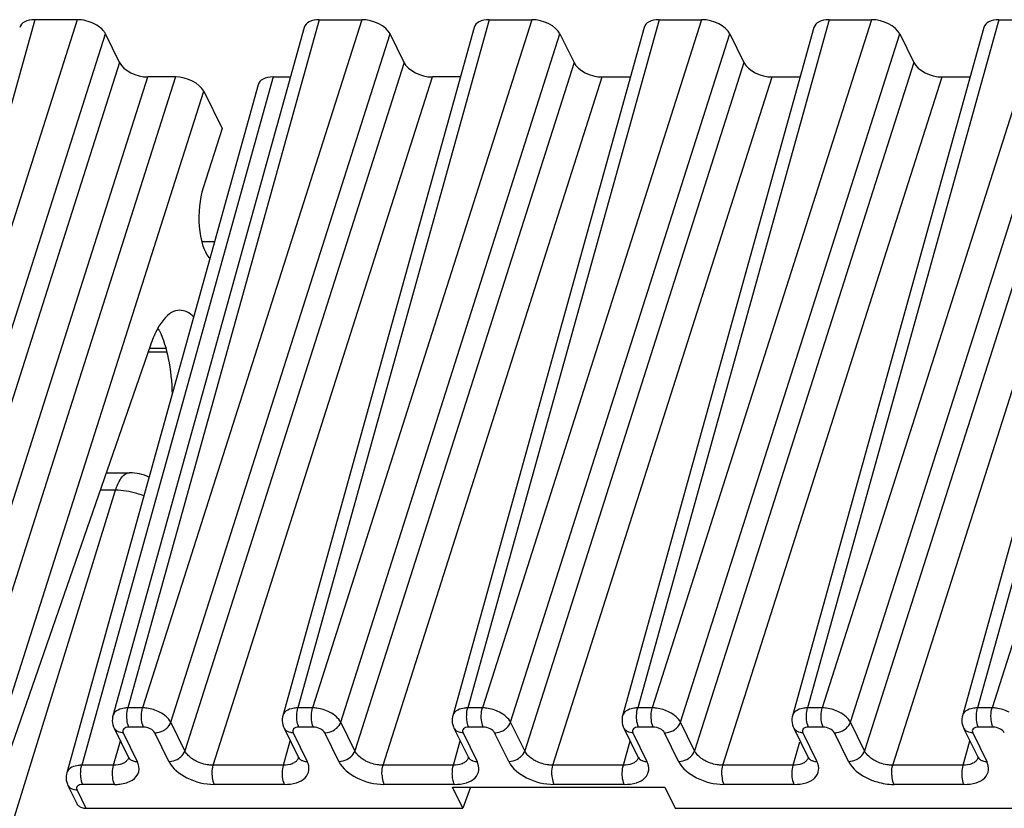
# Model space of a CAD drawing. Header units: millimetres. Extents: x 0 to 594, y 0 to 420.
# Tile 111 of 236: x 286 to 300, y 112 to 123. Entities that reach past the tile are written whole.
import ezdxf

# ---------------------------------------------------------------- set-up
doc = ezdxf.new("R2010")
doc.units = ezdxf.units.MM
doc.header["$LTSCALE"] = 32.67
doc.layers.get('0').update_dxf_attribs({"linetype": 'CONTINUOUS'})

msp = doc.modelspace()

# ---------------------------------------------------------------- linework, layer by layer
at = {"color": 9, "linetype": 'CONTINUOUS'}
for p, q in [((286.32143, 122.9094), (283.55499, 112.95294)), ((286.93556, 122.9094), (283.76602, 112.95294)), ((290.4355, 122.9094), (287.66907, 112.95294)), ((291.04963, 122.9094), (287.88009, 112.95294)), ((292.89166, 122.9094), (290.12523, 112.95294)), ((293.5058, 122.9094), (290.33625, 112.95294)), ((295.34782, 122.9094), (292.58139, 112.95294)), ((295.96196, 122.9094), (292.79241, 112.95294)), ((297.80399, 122.9094), (295.03755, 112.95294)), ((298.41812, 122.9094), (295.24857, 112.95294)), ((300.26015, 122.9094), (297.49372, 112.95294)), ((300.87428, 122.9094), (297.70474, 112.95294)), ((302.71631, 122.9094), (299.94988, 112.95294)), ((303.33045, 122.9094), (300.1609, 112.95294)), ((284.17466, 112.74576), (287.3442, 122.70223)), ((288.28872, 112.74577), (291.45827, 122.70223)), ((290.74489, 112.74577), (293.91443, 122.70223)), ((293.20105, 112.74577), (296.3706, 122.70223)), ((295.65721, 112.74577), (298.82676, 122.70223)), ((298.11338, 112.74577), (301.28292, 122.70223)), ((287.54759, 122.28776), (284.37804, 112.3313)), ((291.66166, 122.28776), (288.49212, 112.3313)), ((294.11783, 122.28776), (290.94828, 112.3313)), ((296.57399, 122.28776), (293.40444, 112.3313)), ((299.03015, 122.28776), (295.86061, 112.3313)), ((301.48631, 122.28776), (298.31677, 112.3313)), ((284.78668, 112.12413), (287.95623, 122.08059)), ((288.35545, 122.08059), (285.1859, 112.12413)), ((289.76765, 122.08059), (287.00122, 112.12413)), ((288.90076, 112.12413), (292.0703, 122.08059)), ((291.35692, 112.12413), (294.52647, 122.08059)), ((293.81308, 112.12413), (296.98263, 122.08059)), ((296.26924, 112.12413), (299.43879, 122.08059)), ((298.72541, 112.12413), (301.89495, 122.08059)), ((285.59454, 111.91696), (288.76409, 121.87342)), ((288.21753, 118.15241), (287.97892, 118.15241)), ((275.14447, 76.15202), (287.48986, 116.1017)), ((287.48986, 116.1017), (287.26742, 116.1017)), ((287.88009, 112.95294), (287.66907, 112.95294)), ((290.33625, 112.95294), (290.12523, 112.95294)), ((292.79241, 112.95294), (292.58139, 112.95294)), ((295.24857, 112.95294), (295.03755, 112.95294)), ((297.70474, 112.95294), (297.49372, 112.95294)), ((300.1609, 112.95294), (299.94988, 112.95294)), ((288.49212, 112.3313), (288.28872, 112.74577)), ((290.94828, 112.3313), (290.74489, 112.74577)), ((293.40444, 112.3313), (293.20105, 112.74577)), ((295.86061, 112.3313), (295.65721, 112.74577)), ((298.31677, 112.3313), (298.11338, 112.74577)), ((287.60037, 112.59184), (287.80377, 112.17737)), ((287.89352, 112.67471), (287.68249, 112.67471)), ((288.26037, 112.17737), (288.05697, 112.59184)), ((290.05653, 112.59184), (290.25993, 112.17737)), ((290.34968, 112.67471), (290.13866, 112.67471)), ((290.71653, 112.17737), (290.51313, 112.59184)), ((292.5127, 112.59184), (292.71609, 112.17737)), ((292.80584, 112.67471), (292.59482, 112.67471)), ((293.17269, 112.17737), (292.9693, 112.59184)), ((294.96886, 112.59184), (295.17225, 112.17737)), ((295.26201, 112.67471), (295.05098, 112.67471)), ((295.62885, 112.17737), (295.42546, 112.59184)), ((297.42502, 112.59184), (297.62842, 112.17737)), ((297.71817, 112.67471), (297.50714, 112.67471)), ((298.08502, 112.17737), (297.88162, 112.59184)), ((299.88118, 112.59184), (300.08458, 112.17737)), ((300.17433, 112.67471), (299.96331, 112.67471)), ((287.46184, 112.12413), (287.55965, 112.47616)), ((289.918, 112.12413), (290.01581, 112.47616)), ((292.37417, 112.12413), (292.47198, 112.47616)), ((294.83033, 112.12413), (294.92814, 112.47616)), ((297.28649, 112.12413), (297.38045, 112.46227)), ((299.74265, 112.12413), (299.84047, 112.47616)), ((287.46184, 112.12413), (287.00122, 112.12413)), ((289.918, 112.12413), (288.90076, 112.12413)), ((292.37417, 112.12413), (291.35692, 112.12413)), ((294.83033, 112.12413), (293.81308, 112.12413)), ((297.28649, 112.12413), (296.26924, 112.12413)), ((299.74265, 112.12413), (298.72541, 112.12413)), ((286.93252, 111.76303), (287.0604, 111.50245)), ((287.47527, 111.8459), (287.01464, 111.8459)), ((289.93143, 111.8459), (288.91419, 111.8459)), ((292.3876, 111.8459), (291.37035, 111.8459)), ((294.84376, 111.8459), (293.82651, 111.8459)), ((297.29992, 111.8459), (296.28267, 111.8459)), ((299.75608, 111.8459), (298.73884, 111.8459))]:
    msp.add_line(p, q, dxfattribs=at)
at = {"color": 7, "linetype": 'CONTINUOUS'}
for p, q in [((286.93556, 122.9094), (286.32143, 122.9094)), ((290.4355, 122.9094), (291.04963, 122.9094)), ((292.89166, 122.9094), (293.5058, 122.9094)), ((295.34782, 122.9094), (295.96196, 122.9094)), ((297.80399, 122.9094), (298.41812, 122.9094)), ((300.26015, 122.9094), (300.87428, 122.9094)), ((287.54759, 122.28776), (287.3442, 122.70223)), ((290.21785, 122.79763), (287.45112, 112.8401)), ((292.67402, 122.79763), (289.90728, 112.8401)), ((291.66166, 122.28776), (291.45827, 122.70223)), ((295.13018, 122.79763), (292.36345, 112.8401)), ((293.91443, 122.70223), (294.11783, 122.28776)), ((297.58634, 122.79763), (294.81961, 112.8401)), ((296.3706, 122.70223), (296.57399, 122.28776)), ((300.0425, 122.79763), (297.27577, 112.8401)), ((298.82676, 122.70223), (299.03015, 122.28776)), ((302.49867, 122.79763), (299.73193, 112.8401)), ((288.35545, 122.08059), (287.95623, 122.08059)), ((289.76765, 122.08059), (290.01862, 122.08059)), ((292.47478, 122.08059), (292.0703, 122.08059)), ((294.52647, 122.08059), (294.93095, 122.08059)), ((296.98263, 122.08059), (297.38711, 122.08059)), ((299.43879, 122.08059), (299.84327, 122.08059)), ((289.55, 121.96882), (286.78327, 112.01128)), ((288.76409, 121.87342), (289.02847, 121.33466)), ((289.02847, 121.33466), (288.75482, 120.47502)), ((288.73485, 119.70196), (288.92015, 119.70196)), ((287.99585, 118.20122), (285.72398, 111.65318)), ((287.96175, 118.10293), (288.22986, 118.10293)), ((287.35494, 116.35396), (287.69322, 116.35396)), ((287.46924, 112.6604), (287.67288, 112.24542)), ((287.46954, 112.6598), (287.46924, 112.6604)), ((289.9254, 112.6604), (290.12879, 112.24593)), ((292.38157, 112.6604), (292.58496, 112.24593)), ((294.83773, 112.6604), (295.04112, 112.24593)), ((297.29389, 112.6604), (297.49728, 112.24593)), ((299.75005, 112.6604), (299.95345, 112.24593)), ((290.12904, 112.24542), (290.12879, 112.24593)), ((292.58521, 112.24542), (292.58496, 112.24593)), ((295.04137, 112.24542), (295.04112, 112.24593)), ((297.49753, 112.24542), (297.49728, 112.24593)), ((299.9537, 112.24542), (299.95345, 112.24593)), ((286.80139, 111.83158), (286.92996, 111.56958)), ((292.35984, 111.80445), (295.43004, 111.80445)), ((292.50804, 111.50245), (292.35984, 111.80445)), ((292.61916, 111.80445), (292.50804, 111.50245)), ((295.43004, 111.80445), (295.57825, 111.50245)), ((287.0604, 111.50245), (292.50804, 111.50245)), ((295.57825, 111.50245), (301.14925, 111.50245))]:
    msp.add_line(p, q, dxfattribs=at)
for points in [[(287.45116, 112.84008), (287.44731, 112.82408), (287.44323, 112.79566), (287.44251, 112.76651), (287.44527, 112.73702), (287.45151, 112.70765), (287.46114, 112.67897), (287.4699, 112.65933)], [(289.90733, 112.84008), (289.90347, 112.82408), (289.89939, 112.79566), (289.89867, 112.76651), (289.90143, 112.73702), (289.90767, 112.70765), (289.9173, 112.67897), (289.92606, 112.65933)], [(292.36349, 112.84008), (292.35963, 112.82408), (292.35555, 112.79566), (292.35484, 112.76651), (292.35759, 112.73702), (292.36384, 112.70765), (292.37346, 112.67897), (292.38222, 112.65933)], [(294.81965, 112.84008), (294.8158, 112.82408), (294.81171, 112.79566), (294.811, 112.76651), (294.81376, 112.73702), (294.82, 112.70765), (294.82962, 112.67897), (294.83838, 112.65933)], [(297.27581, 112.84008), (297.27196, 112.82408), (297.26788, 112.79566), (297.26716, 112.76651), (297.26992, 112.73702), (297.27616, 112.70765), (297.28579, 112.67897), (297.29455, 112.65933)], [(299.73198, 112.84008), (299.72812, 112.82408), (299.72404, 112.79566), (299.72333, 112.76651), (299.72608, 112.73702), (299.73233, 112.70765), (299.74195, 112.67897), (299.75071, 112.65933)], [(287.67298, 112.24547), (287.67439, 112.24251), (287.67727, 112.23505), (287.67817, 112.23152), (287.67825, 112.23116)], [(290.12914, 112.24547), (290.13055, 112.24251), (290.13343, 112.23505), (290.13434, 112.23152), (290.13441, 112.23116)], [(292.58531, 112.24547), (292.58671, 112.24251), (292.5896, 112.23505), (292.5905, 112.23152), (292.59058, 112.23116)], [(295.04147, 112.24547), (295.04287, 112.24251), (295.04576, 112.23505), (295.04666, 112.23152), (295.04674, 112.23116)], [(297.49763, 112.24547), (297.49904, 112.24251), (297.50192, 112.23505), (297.50282, 112.23152), (297.5029, 112.23116)], [(299.95379, 112.24547), (299.9552, 112.24251), (299.95808, 112.23505), (299.95899, 112.23152), (299.95907, 112.23116)], [(286.78331, 112.01127), (286.77946, 111.99526), (286.77538, 111.96684), (286.77466, 111.9377), (286.77742, 111.90821), (286.78366, 111.87884), (286.79329, 111.85016), (286.80205, 111.83051)]]:
    msp.add_lwpolyline(points, dxfattribs=at)
for centre, radius, start, end in [((287.1846, 117.9583), 1.04184, 26.121467, 28.177785), ((287.69322, 115.68729), 0.66667, 65.194561, 90.003195)]:
    msp.add_arc(centre, radius, start, end, dxfattribs=at)
at = {"color": 9, "linetype": 'CONTINUOUS'}
for centre, radius, start, end in [((287.56311, 112.70586), 0.10418, 206.210623, 221.547049), ((290.01927, 112.70586), 0.10418, 206.210623, 221.547049), ((292.47543, 112.70586), 0.10418, 206.210623, 221.547049), ((294.9316, 112.70586), 0.10418, 206.210623, 221.547049), ((297.38776, 112.70586), 0.10418, 206.210623, 221.547049), ((299.84392, 112.70586), 0.10418, 206.210623, 221.547049), ((287.55891, 112.27253), 0.12642, 315.32614, 323.316297), ((287.7665, 112.29139), 0.10419, 206.153777, 221.548332), ((290.01507, 112.27253), 0.12642, 315.32614, 323.316297), ((290.22266, 112.29139), 0.10419, 206.153777, 221.548332), ((292.47124, 112.27253), 0.12642, 315.32614, 323.316297), ((292.67882, 112.29139), 0.10419, 206.153777, 221.548332), ((294.9274, 112.27253), 0.12642, 315.32614, 323.316297), ((295.13499, 112.29139), 0.10419, 206.153777, 221.548332), ((297.38356, 112.27253), 0.12642, 315.32614, 323.316297), ((297.59115, 112.29139), 0.10419, 206.153777, 221.548332), ((299.83973, 112.27253), 0.12642, 315.32614, 323.316297), ((300.04731, 112.29139), 0.10419, 206.153777, 221.548332), ((286.89526, 111.87705), 0.10418, 206.210623, 221.547049)]:
    msp.add_arc(centre, radius, start, end, dxfattribs=at)
at = {"color": 7, "linetype": 'CONTINUOUS'}
for centre, major_axis, ratio, start_param, end_param in [((286.42322, 122.70217), (0.31855, -0.09849), 0.57239492, 2.06604593, 3.15808391), ((287.03716, 122.70217), (0.3185, -0.09837), 0.57268648, 1.28016529, 2.06541116), ((290.53729, 122.70217), (0.31855, -0.09849), 0.57239492, 2.06604593, 3.15808391), ((291.15124, 122.70217), (0.3185, -0.09837), 0.57268648, 6.77810472, 8.34859646), ((292.99345, 122.70217), (0.31855, -0.09849), 0.57239492, 8.34923124, 9.44126921), ((293.6074, 122.70217), (0.3185, -0.09837), 0.57268648, 6.77810472, 8.34859646), ((295.44961, 122.70217), (0.31855, -0.09849), 0.57239492, 2.06604593, 3.15810279), ((296.06356, 122.70217), (0.3185, -0.09837), 0.57268648, 6.77810472, 8.34859646), ((297.90578, 122.70217), (0.31855, -0.09849), 0.57239492, 2.06604593, 3.15810279), ((298.51972, 122.70217), (0.3185, -0.09837), 0.57268648, 6.77810472, 8.34859646), ((300.36194, 122.70217), (0.31855, -0.09849), 0.57239492, 2.06604593, 3.15810279), ((287.85463, 122.28782), (0.3185, -0.09837), 0.57268648, 3.63651207, 5.20700381), ((291.9687, 122.28782), (0.3185, -0.09837), 0.57268648, -2.64667324, -1.0761815), ((294.42486, 122.28782), (0.3185, -0.09837), 0.57268648, -2.64667324, -1.0761815), ((296.88103, 122.28782), (0.3185, -0.09837), 0.57268648, -2.64667324, -1.0761815), ((299.33719, 122.28782), (0.3185, -0.09837), 0.57268648, -2.64667324, -1.0761815), ((288.45705, 121.87335), (0.3185, -0.09837), 0.57268648, 0.49491942, 2.06541116), ((289.86944, 121.87335), (0.31855, -0.09849), 0.57239492, 2.06604593, 3.15810279), ((288.96115, 120.06979), (0.00999, 0.66665), 0.39933672, 0.92343671, 2.69445274), ((288.40262, 117.37254), (0.03496, 2.33329), 0.39933672, -0.46403573, -0.44713991)]:
    msp.add_ellipse(centre, major_axis=major_axis, ratio=ratio, start_param=start_param, end_param=end_param, dxfattribs=at)
for points, knots in [([(287.3442, 122.70223), (287.33719, 122.71652), (287.29764, 122.77916), (287.23379, 122.82268), (287.1824, 122.84873)], [0, 0, 0, 0, 0.21647783, 1, 1, 1, 1]), ([(288.41941, 118.70587), (288.37811, 118.70589), (288.28609, 118.67643), (288.1718, 118.5674), (288.07148, 118.40438), (288.01977, 118.2738), (287.99585, 118.20122)], [0, 0, 0, 0, 0.17841268, 0.39598564, 0.66989986, 1, 1, 1, 1]), ([(288.61655, 118.60988), (288.58847, 118.63847), (288.52907, 118.6862), (288.45394, 118.70585), (288.41941, 118.70587)], [0, 0, 0, 0, 0.53715484, 1, 1, 1, 1]), ([(288.12003, 118.417), (288.18318, 118.28831), (288.27173, 117.9821), (288.30335, 117.66794), (288.30761, 117.49663)], [0, 0, 0, 0, 0.45548792, 1, 1, 1, 1]), ([(286.94562, 111.54644), (286.94912, 111.54253), (286.96501, 111.52725), (286.98516, 111.51676), (287.00105, 111.51149)], [0, 0, 0, 0, 0.23864209, 1, 1, 1, 1])]:
    msp.add_open_spline(points, degree=3, knots=knots, dxfattribs=at)
at = {"color": 9, "linetype": 'CONTINUOUS'}
for points, knots in [([(287.48986, 116.1017), (287.50808, 116.16067), (287.5452, 116.25673), (287.62356, 116.33777), (287.66353, 116.34958)], [0, 0, 0, 0, 0.59694458, 1, 1, 1, 1]), ([(287.89708, 116.01956), (287.86414, 116.03285), (287.73302, 116.07877), (287.59327, 116.1017), (287.48986, 116.1017)], [0, 0, 0, 0, 0.25560347, 1, 1, 1, 1]), ([(287.61725, 112.94929), (287.60327, 112.94738), (287.55476, 112.93798), (287.50654, 112.91633), (287.48146, 112.89112)], [0, 0, 0, 0, 0.28400048, 1, 1, 1, 1]), ([(287.65362, 112.80677), (287.653, 112.81965), (287.65268, 112.86872), (287.65872, 112.91823), (287.66907, 112.95294)], [0, 0, 0, 0, 0.26249603, 1, 1, 1, 1]), ([(287.86464, 112.80677), (287.86402, 112.81965), (287.86369, 112.86873), (287.86974, 112.91823), (287.88009, 112.95294)], [0, 0, 0, 0, 0.2624969, 1, 1, 1, 1]), ([(288.12656, 112.89112), (288.06906, 112.92033), (287.98568, 112.94628), (287.9007, 112.95276), (287.88009, 112.95294)], [0, 0, 0, 0, 0.75774288, 1, 1, 1, 1]), ([(288.28871, 112.74577), (288.2738, 112.77573), (288.22412, 112.83257), (288.16219, 112.87302), (288.12656, 112.89112)], [0, 0, 0, 0, 0.45577713, 1, 1, 1, 1]), ([(290.07341, 112.94929), (290.05943, 112.94738), (290.01092, 112.93798), (289.9627, 112.91633), (289.93762, 112.89112)], [0, 0, 0, 0, 0.28400048, 1, 1, 1, 1]), ([(290.10978, 112.80677), (290.10916, 112.81965), (290.10884, 112.86872), (290.11489, 112.91823), (290.12523, 112.95294)], [0, 0, 0, 0, 0.26249603, 1, 1, 1, 1]), ([(290.3208, 112.80677), (290.32018, 112.81965), (290.31985, 112.86873), (290.3259, 112.91823), (290.33625, 112.95294)], [0, 0, 0, 0, 0.2624969, 1, 1, 1, 1]), ([(290.58273, 112.89112), (290.52523, 112.92033), (290.44184, 112.94628), (290.35687, 112.95276), (290.33625, 112.95294)], [0, 0, 0, 0, 0.75774288, 1, 1, 1, 1]), ([(290.74488, 112.74577), (290.72996, 112.77573), (290.68028, 112.83257), (290.61835, 112.87302), (290.58273, 112.89112)], [0, 0, 0, 0, 0.45577713, 1, 1, 1, 1]), ([(292.52957, 112.94929), (292.5156, 112.94738), (292.46708, 112.93798), (292.41887, 112.91633), (292.39378, 112.89112)], [0, 0, 0, 0, 0.28400048, 1, 1, 1, 1]), ([(292.56595, 112.80677), (292.56532, 112.81965), (292.565, 112.86872), (292.57105, 112.91823), (292.58139, 112.95294)], [0, 0, 0, 0, 0.26249603, 1, 1, 1, 1]), ([(292.77696, 112.80677), (292.77634, 112.81965), (292.77602, 112.86873), (292.78206, 112.91823), (292.79241, 112.95294)], [0, 0, 0, 0, 0.2624969, 1, 1, 1, 1]), ([(293.03889, 112.89112), (292.98139, 112.92033), (292.898, 112.94628), (292.81303, 112.95276), (292.79241, 112.95294)], [0, 0, 0, 0, 0.75774288, 1, 1, 1, 1]), ([(293.20104, 112.74577), (293.18613, 112.77573), (293.13645, 112.83257), (293.07451, 112.87302), (293.03889, 112.89112)], [0, 0, 0, 0, 0.45577713, 1, 1, 1, 1]), ([(294.98574, 112.94929), (294.97176, 112.94738), (294.92324, 112.93798), (294.87503, 112.91633), (294.84994, 112.89112)], [0, 0, 0, 0, 0.28400048, 1, 1, 1, 1]), ([(295.02211, 112.80677), (295.02149, 112.81965), (295.02116, 112.86872), (295.02721, 112.91823), (295.03756, 112.95294)], [0, 0, 0, 0, 0.26249603, 1, 1, 1, 1]), ([(295.23313, 112.80677), (295.2325, 112.81965), (295.23218, 112.86873), (295.23823, 112.91823), (295.24857, 112.95294)], [0, 0, 0, 0, 0.2624969, 1, 1, 1, 1]), ([(295.49505, 112.89112), (295.43755, 112.92033), (295.35416, 112.94628), (295.26919, 112.95276), (295.24857, 112.95294)], [0, 0, 0, 0, 0.75774288, 1, 1, 1, 1]), ([(295.6572, 112.74577), (295.64229, 112.77573), (295.59261, 112.83257), (295.53067, 112.87302), (295.49505, 112.89112)], [0, 0, 0, 0, 0.45577713, 1, 1, 1, 1]), ([(297.4419, 112.94929), (297.42792, 112.94738), (297.37941, 112.93798), (297.33119, 112.91633), (297.30611, 112.89112)], [0, 0, 0, 0, 0.28400048, 1, 1, 1, 1]), ([(297.47827, 112.80677), (297.47765, 112.81965), (297.47733, 112.86872), (297.48337, 112.91823), (297.49372, 112.95294)], [0, 0, 0, 0, 0.26249603, 1, 1, 1, 1]), ([(297.68929, 112.80677), (297.68867, 112.81965), (297.68834, 112.86873), (297.69439, 112.91823), (297.70474, 112.95294)], [0, 0, 0, 0, 0.2624969, 1, 1, 1, 1]), ([(297.95121, 112.89112), (297.89372, 112.92033), (297.81033, 112.94628), (297.72535, 112.95276), (297.70474, 112.95294)], [0, 0, 0, 0, 0.75774288, 1, 1, 1, 1]), ([(298.11336, 112.74577), (298.09845, 112.77573), (298.04877, 112.83257), (297.98684, 112.87302), (297.95121, 112.89112)], [0, 0, 0, 0, 0.45577713, 1, 1, 1, 1]), ([(299.89806, 112.94929), (299.88409, 112.94738), (299.83557, 112.93798), (299.78735, 112.91633), (299.76227, 112.89112)], [0, 0, 0, 0, 0.28400048, 1, 1, 1, 1]), ([(299.93443, 112.80677), (299.93381, 112.81965), (299.93349, 112.86872), (299.93954, 112.91823), (299.94988, 112.95294)], [0, 0, 0, 0, 0.26249603, 1, 1, 1, 1]), ([(300.14545, 112.80677), (300.14483, 112.81965), (300.1445, 112.86873), (300.15055, 112.91823), (300.1609, 112.95294)], [0, 0, 0, 0, 0.2624969, 1, 1, 1, 1]), ([(300.40738, 112.89112), (300.34988, 112.92033), (300.26649, 112.94628), (300.18152, 112.95276), (300.1609, 112.95294)], [0, 0, 0, 0, 0.75774288, 1, 1, 1, 1]), ([(287.6825, 112.67471), (287.67822, 112.68342), (287.66189, 112.72574), (287.65533, 112.77128), (287.65362, 112.80677)], [0, 0, 0, 0, 0.21444231, 1, 1, 1, 1]), ([(287.89352, 112.67471), (287.88924, 112.68342), (287.87291, 112.72574), (287.86635, 112.77128), (287.86464, 112.80677)], [0, 0, 0, 0, 0.21444297, 1, 1, 1, 1]), ([(288.19997, 112.63677), (288.21051, 112.64377), (288.24782, 112.67269), (288.27787, 112.71287), (288.28871, 112.74577)], [0, 0, 0, 0, 0.26759048, 1, 1, 1, 1]), ([(290.13866, 112.67471), (290.13439, 112.68342), (290.11806, 112.72574), (290.1115, 112.77128), (290.10978, 112.80677)], [0, 0, 0, 0, 0.21444232, 1, 1, 1, 1]), ([(290.34968, 112.67471), (290.34541, 112.68342), (290.32908, 112.72574), (290.32251, 112.77128), (290.3208, 112.80677)], [0, 0, 0, 0, 0.21444297, 1, 1, 1, 1]), ([(290.65613, 112.63677), (290.66667, 112.64377), (290.70398, 112.67269), (290.73403, 112.71287), (290.74487, 112.74577)], [0, 0, 0, 0, 0.26759048, 1, 1, 1, 1]), ([(292.59482, 112.67471), (292.59055, 112.68342), (292.57422, 112.72574), (292.56766, 112.77128), (292.56595, 112.80677)], [0, 0, 0, 0, 0.21444232, 1, 1, 1, 1]), ([(292.80584, 112.67471), (292.80157, 112.68342), (292.78524, 112.72574), (292.77868, 112.77128), (292.77696, 112.80677)], [0, 0, 0, 0, 0.21444297, 1, 1, 1, 1]), ([(293.11229, 112.63677), (293.12283, 112.64377), (293.16014, 112.67269), (293.1902, 112.71287), (293.20104, 112.74577)], [0, 0, 0, 0, 0.26759048, 1, 1, 1, 1]), ([(295.05098, 112.67471), (295.04671, 112.68342), (295.03038, 112.72574), (295.02382, 112.77128), (295.02211, 112.80677)], [0, 0, 0, 0, 0.21444232, 1, 1, 1, 1]), ([(295.262, 112.67471), (295.25773, 112.68342), (295.2414, 112.72574), (295.23484, 112.77128), (295.23313, 112.80677)], [0, 0, 0, 0, 0.21444297, 1, 1, 1, 1]), ([(295.56845, 112.63677), (295.579, 112.64377), (295.6163, 112.67269), (295.64636, 112.71287), (295.6572, 112.74577)], [0, 0, 0, 0, 0.26759048, 1, 1, 1, 1]), ([(297.50715, 112.67471), (297.50287, 112.68342), (297.48654, 112.72574), (297.47998, 112.77128), (297.47827, 112.80677)], [0, 0, 0, 0, 0.21444231, 1, 1, 1, 1]), ([(297.71817, 112.67471), (297.71389, 112.68342), (297.69756, 112.72574), (297.691, 112.77128), (297.68929, 112.80677)], [0, 0, 0, 0, 0.21444297, 1, 1, 1, 1]), ([(298.02462, 112.63677), (298.03516, 112.64377), (298.07247, 112.67269), (298.10252, 112.71287), (298.11336, 112.74577)], [0, 0, 0, 0, 0.26759048, 1, 1, 1, 1]), ([(299.96331, 112.67471), (299.95904, 112.68342), (299.94271, 112.72574), (299.93615, 112.77128), (299.93443, 112.80677)], [0, 0, 0, 0, 0.21444232, 1, 1, 1, 1]), ([(300.17433, 112.67471), (300.17006, 112.68342), (300.15373, 112.72574), (300.14716, 112.77128), (300.14545, 112.80677)], [0, 0, 0, 0, 0.21444297, 1, 1, 1, 1]), ([(287.60037, 112.59184), (287.5888, 112.59184), (287.54723, 112.59517), (287.50525, 112.61411), (287.48514, 112.63676)], [0, 0, 0, 0, 0.27643949, 1, 1, 1, 1]), ([(287.68249, 112.67471), (287.66772, 112.67474), (287.64084, 112.67158), (287.60664, 112.65452), (287.59001, 112.62329), (287.59563, 112.60151), (287.60037, 112.59184)], [0, 0, 0, 0, 0.31096243, 0.56244347, 0.77333499, 1, 1, 1, 1]), ([(288.05697, 112.59184), (288.04424, 112.618), (287.98983, 112.6589), (287.92741, 112.67471), (287.89352, 112.67471)], [0, 0, 0, 0, 0.46190496, 1, 1, 1, 1]), ([(288.05697, 112.59184), (288.06917, 112.59184), (288.11945, 112.5963), (288.16818, 112.61566), (288.19997, 112.63677)], [0, 0, 0, 0, 0.24220058, 1, 1, 1, 1]), ([(290.05654, 112.59184), (290.04496, 112.59184), (290.00339, 112.59517), (289.96141, 112.61411), (289.9413, 112.63676)], [0, 0, 0, 0, 0.27643949, 1, 1, 1, 1]), ([(290.13866, 112.67471), (290.12388, 112.67474), (290.09701, 112.67158), (290.0628, 112.65452), (290.04617, 112.62329), (290.05179, 112.60151), (290.05653, 112.59184)], [0, 0, 0, 0, 0.31096243, 0.56244347, 0.77333499, 1, 1, 1, 1]), ([(290.51313, 112.59184), (290.5004, 112.618), (290.44599, 112.6589), (290.38358, 112.67471), (290.34968, 112.67471)], [0, 0, 0, 0, 0.46190496, 1, 1, 1, 1]), ([(290.51314, 112.59184), (290.52533, 112.59184), (290.57561, 112.5963), (290.62435, 112.61566), (290.65613, 112.63677)], [0, 0, 0, 0, 0.24220058, 1, 1, 1, 1]), ([(292.5127, 112.59184), (292.50112, 112.59184), (292.45956, 112.59517), (292.41757, 112.61411), (292.39746, 112.63676)], [0, 0, 0, 0, 0.27643949, 1, 1, 1, 1]), ([(292.59482, 112.67471), (292.58004, 112.67474), (292.55317, 112.67158), (292.51896, 112.65452), (292.50233, 112.62329), (292.50795, 112.60151), (292.5127, 112.59184)], [0, 0, 0, 0, 0.31096243, 0.56244347, 0.77333499, 1, 1, 1, 1]), ([(292.9693, 112.59184), (292.95656, 112.618), (292.90215, 112.6589), (292.83974, 112.67471), (292.80584, 112.67471)], [0, 0, 0, 0, 0.46190496, 1, 1, 1, 1]), ([(292.9693, 112.59184), (292.98149, 112.59184), (293.03177, 112.5963), (293.08051, 112.61566), (293.11229, 112.63677)], [0, 0, 0, 0, 0.24220058, 1, 1, 1, 1]), ([(294.96886, 112.59184), (294.95729, 112.59184), (294.91572, 112.59517), (294.87373, 112.61411), (294.85363, 112.63676)], [0, 0, 0, 0, 0.27643949, 1, 1, 1, 1]), ([(295.05098, 112.67471), (295.0362, 112.67474), (295.00933, 112.67158), (294.97512, 112.65452), (294.9585, 112.62329), (294.96411, 112.60151), (294.96886, 112.59184)], [0, 0, 0, 0, 0.31096243, 0.56244347, 0.77333499, 1, 1, 1, 1]), ([(295.42546, 112.59184), (295.41272, 112.618), (295.35832, 112.6589), (295.2959, 112.67471), (295.26201, 112.67471)], [0, 0, 0, 0, 0.46190496, 1, 1, 1, 1]), ([(295.42546, 112.59184), (295.43766, 112.59184), (295.48794, 112.5963), (295.53667, 112.61566), (295.56845, 112.63677)], [0, 0, 0, 0, 0.24220058, 1, 1, 1, 1]), ([(297.42502, 112.59184), (297.41345, 112.59184), (297.37188, 112.59517), (297.3299, 112.61411), (297.30979, 112.63676)], [0, 0, 0, 0, 0.27643949, 1, 1, 1, 1]), ([(297.50714, 112.67471), (297.49237, 112.67474), (297.46549, 112.67158), (297.43129, 112.65452), (297.41466, 112.62329), (297.42028, 112.60151), (297.42502, 112.59184)], [0, 0, 0, 0, 0.31096243, 0.56244347, 0.77333499, 1, 1, 1, 1]), ([(297.88162, 112.59184), (297.86889, 112.618), (297.81448, 112.6589), (297.75207, 112.67471), (297.71817, 112.67471)], [0, 0, 0, 0, 0.46190496, 1, 1, 1, 1]), ([(297.88162, 112.59184), (297.89382, 112.59184), (297.9441, 112.5963), (297.99283, 112.61566), (298.02462, 112.63677)], [0, 0, 0, 0, 0.24220058, 1, 1, 1, 1]), ([(299.88119, 112.59184), (299.86961, 112.59184), (299.82804, 112.59517), (299.78606, 112.61411), (299.76595, 112.63676)], [0, 0, 0, 0, 0.27643949, 1, 1, 1, 1]), ([(299.96331, 112.67471), (299.94853, 112.67474), (299.92166, 112.67158), (299.88745, 112.65452), (299.87082, 112.62329), (299.87644, 112.60151), (299.88118, 112.59184)], [0, 0, 0, 0, 0.31096243, 0.56244347, 0.77333499, 1, 1, 1, 1]), ([(300.33778, 112.59184), (300.32505, 112.618), (300.27064, 112.6589), (300.20823, 112.67471), (300.17433, 112.67471)], [0, 0, 0, 0, 0.46190496, 1, 1, 1, 1]), ([(288.40336, 112.2223), (288.41391, 112.2293), (288.45122, 112.25822), (288.48127, 112.2984), (288.49212, 112.3313)], [0, 0, 0, 0, 0.26759383, 1, 1, 1, 1]), ([(288.65355, 112.18366), (288.63508, 112.193), (288.57191, 112.22997), (288.51499, 112.28366), (288.49212, 112.3313)], [0, 0, 0, 0, 0.28143403, 1, 1, 1, 1]), ([(290.85953, 112.2223), (290.87007, 112.2293), (290.90738, 112.25822), (290.93744, 112.2984), (290.94828, 112.3313)], [0, 0, 0, 0, 0.26759383, 1, 1, 1, 1]), ([(291.10971, 112.18366), (291.09124, 112.193), (291.02808, 112.22997), (290.97115, 112.28366), (290.94828, 112.3313)], [0, 0, 0, 0, 0.28143403, 1, 1, 1, 1]), ([(293.31569, 112.2223), (293.32623, 112.2293), (293.36354, 112.25822), (293.3936, 112.2984), (293.40444, 112.3313)], [0, 0, 0, 0, 0.26759383, 1, 1, 1, 1]), ([(293.56587, 112.18366), (293.5474, 112.193), (293.48424, 112.22997), (293.42731, 112.28366), (293.40444, 112.3313)], [0, 0, 0, 0, 0.28143403, 1, 1, 1, 1]), ([(295.77185, 112.2223), (295.78239, 112.2293), (295.8197, 112.25822), (295.84976, 112.2984), (295.86061, 112.3313)], [0, 0, 0, 0, 0.26759383, 1, 1, 1, 1]), ([(296.02204, 112.18366), (296.00357, 112.193), (295.9404, 112.22997), (295.88348, 112.28366), (295.8606, 112.3313)], [0, 0, 0, 0, 0.28143403, 1, 1, 1, 1]), ([(298.22801, 112.2223), (298.23856, 112.2293), (298.27587, 112.25822), (298.30592, 112.2984), (298.31677, 112.3313)], [0, 0, 0, 0, 0.26759383, 1, 1, 1, 1]), ([(298.4782, 112.18366), (298.45973, 112.193), (298.39656, 112.22997), (298.33964, 112.28366), (298.31677, 112.3313)], [0, 0, 0, 0, 0.28143403, 1, 1, 1, 1]), ([(287.68853, 112.22229), (287.6994, 112.21004), (287.71833, 112.19682), (287.73899, 112.18859), (287.74455, 112.18671)], [0, 0, 0, 0, 0.73628388, 1, 1, 1, 1]), ([(287.73357, 111.90964), (287.77503, 111.93666), (287.84876, 112.0222), (287.82547, 112.13175), (287.80377, 112.17737)], [0, 0, 0, 0, 0.49481645, 1, 1, 1, 1]), ([(288.26036, 112.17737), (288.27256, 112.17737), (288.32284, 112.18183), (288.37158, 112.20118), (288.40336, 112.2223)], [0, 0, 0, 0, 0.24220118, 1, 1, 1, 1]), ([(288.26037, 112.17737), (288.31302, 112.07355), (288.52801, 111.9083), (288.77863, 111.84682), (288.91419, 111.8459)], [0, 0, 0, 0, 0.46200276, 1, 1, 1, 1]), ([(288.90075, 112.12412), (288.88006, 112.12391), (288.79492, 112.12926), (288.7111, 112.15453), (288.65354, 112.18365)], [0, 0, 0, 0, 0.24284898, 1, 1, 1, 1]), ([(289.93143, 111.8459), (289.99058, 111.84634), (290.09814, 111.85818), (290.23474, 111.92676), (290.30168, 112.05166), (290.27844, 112.13845), (290.25993, 112.17737)], [0, 0, 0, 0, 0.31114057, 0.56246915, 0.77326703, 1, 1, 1, 1]), ([(290.14469, 112.22229), (290.15557, 112.21004), (290.17449, 112.19682), (290.19515, 112.18859), (290.20071, 112.18671)], [0, 0, 0, 0, 0.73628388, 1, 1, 1, 1]), ([(290.71653, 112.17737), (290.72872, 112.17737), (290.77901, 112.18183), (290.82774, 112.20118), (290.85953, 112.2223)], [0, 0, 0, 0, 0.24220118, 1, 1, 1, 1]), ([(290.71653, 112.17737), (290.76918, 112.07355), (290.98418, 111.9083), (291.23479, 111.84682), (291.37035, 111.8459)], [0, 0, 0, 0, 0.46200276, 1, 1, 1, 1]), ([(291.35691, 112.12412), (291.33622, 112.12391), (291.25108, 112.12926), (291.16726, 112.15453), (291.10971, 112.18365)], [0, 0, 0, 0, 0.24284898, 1, 1, 1, 1]), ([(292.3876, 111.8459), (292.44674, 111.84634), (292.55431, 111.85818), (292.6909, 111.92676), (292.75784, 112.05166), (292.73461, 112.13845), (292.71609, 112.17737)], [0, 0, 0, 0, 0.31114057, 0.56246915, 0.77326703, 1, 1, 1, 1]), ([(292.60085, 112.22229), (292.61173, 112.21004), (292.63065, 112.19682), (292.65131, 112.18859), (292.65688, 112.18671)], [0, 0, 0, 0, 0.73628388, 1, 1, 1, 1]), ([(293.17269, 112.17737), (293.18489, 112.17737), (293.23517, 112.18183), (293.2839, 112.20118), (293.31569, 112.2223)], [0, 0, 0, 0, 0.24220118, 1, 1, 1, 1]), ([(293.17269, 112.17737), (293.22534, 112.07355), (293.44034, 111.9083), (293.69096, 111.84682), (293.82651, 111.8459)], [0, 0, 0, 0, 0.46200276, 1, 1, 1, 1]), ([(293.81307, 112.12412), (293.79239, 112.12391), (293.70724, 112.12926), (293.62343, 112.15453), (293.56587, 112.18365)], [0, 0, 0, 0, 0.24284898, 1, 1, 1, 1]), ([(294.84376, 111.8459), (294.9029, 111.84634), (295.01047, 111.85818), (295.14707, 111.92676), (295.21401, 112.05166), (295.19077, 112.13845), (295.17225, 112.17737)], [0, 0, 0, 0, 0.31114057, 0.56246915, 0.77326703, 1, 1, 1, 1]), ([(295.05701, 112.22229), (295.06789, 112.21004), (295.08682, 112.19682), (295.10748, 112.18859), (295.11304, 112.18671)], [0, 0, 0, 0, 0.73628388, 1, 1, 1, 1]), ([(295.62885, 112.17737), (295.64105, 112.17737), (295.69133, 112.18183), (295.74007, 112.20118), (295.77185, 112.2223)], [0, 0, 0, 0, 0.24220118, 1, 1, 1, 1]), ([(295.62885, 112.17737), (295.68151, 112.07355), (295.8965, 111.9083), (296.14712, 111.84682), (296.28267, 111.8459)], [0, 0, 0, 0, 0.46200276, 1, 1, 1, 1]), ([(296.26924, 112.12412), (296.24855, 112.12391), (296.1634, 112.12926), (296.07959, 112.15453), (296.02203, 112.18365)], [0, 0, 0, 0, 0.24284898, 1, 1, 1, 1]), ([(297.29992, 111.8459), (297.35907, 111.84634), (297.46663, 111.85818), (297.60323, 111.92676), (297.67017, 112.05166), (297.64693, 112.13845), (297.62842, 112.17737)], [0, 0, 0, 0, 0.31114057, 0.56246915, 0.77326703, 1, 1, 1, 1]), ([(297.51318, 112.22229), (297.52405, 112.21004), (297.54298, 112.19682), (297.56364, 112.18859), (297.5692, 112.18671)], [0, 0, 0, 0, 0.73628388, 1, 1, 1, 1]), ([(298.08502, 112.17737), (298.09721, 112.17737), (298.14749, 112.18183), (298.19623, 112.20118), (298.22801, 112.2223)], [0, 0, 0, 0, 0.24220118, 1, 1, 1, 1]), ([(298.08502, 112.17737), (298.09905, 112.1497), (298.18161, 112.02925), (298.31361, 111.95093), (298.41931, 111.90912)], [0, 0, 0, 0, 0.21441916, 1, 1, 1, 1]), ([(298.7254, 112.12412), (298.70471, 112.12391), (298.61957, 112.12926), (298.53575, 112.15453), (298.47819, 112.18365)], [0, 0, 0, 0, 0.24284898, 1, 1, 1, 1]), ([(299.75608, 111.8459), (299.81523, 111.84634), (299.92279, 111.85818), (300.05939, 111.92676), (300.12633, 112.05166), (300.10309, 112.13845), (300.08458, 112.17737)], [0, 0, 0, 0, 0.31114057, 0.56246915, 0.77326703, 1, 1, 1, 1]), ([(299.96934, 112.22229), (299.98022, 112.21004), (299.99914, 112.19682), (300.0198, 112.18859), (300.02536, 112.18671)], [0, 0, 0, 0, 0.73628388, 1, 1, 1, 1]), ([(286.9494, 112.12048), (286.93542, 112.11856), (286.88691, 112.10917), (286.83869, 112.08752), (286.81361, 112.06231)], [0, 0, 0, 0, 0.28400048, 1, 1, 1, 1]), ([(286.98577, 111.97796), (286.98515, 111.99084), (286.98483, 112.03991), (286.99087, 112.08942), (287.00122, 112.12412)], [0, 0, 0, 0, 0.26249603, 1, 1, 1, 1]), ([(287.44639, 111.97796), (287.44577, 111.99083), (287.44545, 112.03991), (287.45149, 112.08942), (287.46184, 112.12413)], [0, 0, 0, 0, 0.2624969, 1, 1, 1, 1]), ([(287.61921, 112.16052), (287.60894, 112.15425), (287.55983, 112.13056), (287.50406, 112.12375), (287.46184, 112.12413)], [0, 0, 0, 0, 0.2217642, 1, 1, 1, 1]), ([(288.88531, 111.97796), (288.88468, 111.99083), (288.88436, 112.03992), (288.89041, 112.08943), (288.90075, 112.12414)], [0, 0, 0, 0, 0.26249474, 1, 1, 1, 1]), ([(289.90256, 111.97796), (289.90193, 111.99083), (289.90161, 112.03991), (289.90766, 112.08942), (289.918, 112.12413)], [0, 0, 0, 0, 0.2624969, 1, 1, 1, 1]), ([(290.07537, 112.16052), (290.0651, 112.15425), (290.01599, 112.13056), (289.96022, 112.12375), (289.918, 112.12413)], [0, 0, 0, 0, 0.2217642, 1, 1, 1, 1]), ([(291.34147, 111.97796), (291.34085, 111.99083), (291.34052, 112.03992), (291.34657, 112.08943), (291.35692, 112.12414)], [0, 0, 0, 0, 0.26249474, 1, 1, 1, 1]), ([(292.35872, 111.97796), (292.3581, 111.99083), (292.35777, 112.03991), (292.36382, 112.08942), (292.37417, 112.12413)], [0, 0, 0, 0, 0.2624969, 1, 1, 1, 1]), ([(292.53153, 112.16052), (292.52126, 112.15425), (292.47216, 112.13056), (292.41638, 112.12375), (292.37417, 112.12413)], [0, 0, 0, 0, 0.2217642, 1, 1, 1, 1]), ([(293.79763, 111.97796), (293.79701, 111.99083), (293.79668, 112.03992), (293.80273, 112.08943), (293.81308, 112.12414)], [0, 0, 0, 0, 0.26249474, 1, 1, 1, 1]), ([(294.81488, 111.97796), (294.81426, 111.99083), (294.81393, 112.03991), (294.81998, 112.08942), (294.83033, 112.12413)], [0, 0, 0, 0, 0.2624969, 1, 1, 1, 1]), ([(294.98769, 112.16052), (294.97743, 112.15425), (294.92832, 112.13056), (294.87254, 112.12375), (294.83033, 112.12413)], [0, 0, 0, 0, 0.2217642, 1, 1, 1, 1]), ([(296.25379, 111.97796), (296.25317, 111.99083), (296.25285, 112.03992), (296.25889, 112.08943), (296.26924, 112.12414)], [0, 0, 0, 0, 0.26249474, 1, 1, 1, 1]), ([(297.27104, 111.97796), (297.27042, 111.99083), (297.2701, 112.03991), (297.27614, 112.08942), (297.28649, 112.12413)], [0, 0, 0, 0, 0.2624969, 1, 1, 1, 1]), ([(297.44386, 112.16052), (297.43359, 112.15425), (297.38448, 112.13056), (297.32871, 112.12375), (297.28649, 112.12413)], [0, 0, 0, 0, 0.2217642, 1, 1, 1, 1]), ([(298.70996, 111.97796), (298.70933, 111.99083), (298.70901, 112.03992), (298.71506, 112.08943), (298.7254, 112.12414)], [0, 0, 0, 0, 0.26249474, 1, 1, 1, 1]), ([(299.72721, 111.97796), (299.72658, 111.99083), (299.72626, 112.03991), (299.73231, 112.08942), (299.74265, 112.12413)], [0, 0, 0, 0, 0.2624969, 1, 1, 1, 1]), ([(299.90002, 112.16052), (299.88975, 112.15425), (299.84064, 112.13056), (299.78487, 112.12375), (299.74265, 112.12413)], [0, 0, 0, 0, 0.2217642, 1, 1, 1, 1]), ([(287.01465, 111.8459), (287.01037, 111.8546), (286.99404, 111.89693), (286.98748, 111.94247), (286.98577, 111.97796)], [0, 0, 0, 0, 0.21444221, 1, 1, 1, 1]), ([(287.47527, 111.8459), (287.471, 111.8546), (287.45467, 111.89693), (287.44811, 111.94247), (287.44639, 111.97796)], [0, 0, 0, 0, 0.21444287, 1, 1, 1, 1]), ([(287.47527, 111.8459), (287.50028, 111.84608), (287.58907, 111.85074), (287.67973, 111.87455), (287.73357, 111.90964)], [0, 0, 0, 0, 0.28011061, 1, 1, 1, 1]), ([(288.8853, 111.97796), (288.88591, 111.96535), (288.88999, 111.92044), (288.89983, 111.87514), (288.91419, 111.8459)], [0, 0, 0, 0, 0.27926886, 1, 1, 1, 1]), ([(289.93143, 111.8459), (289.92716, 111.8546), (289.91083, 111.89693), (289.90427, 111.94247), (289.90256, 111.97796)], [0, 0, 0, 0, 0.21444277, 1, 1, 1, 1]), ([(291.34147, 111.97796), (291.34208, 111.96535), (291.34615, 111.92044), (291.356, 111.87514), (291.37035, 111.8459)], [0, 0, 0, 0, 0.27926886, 1, 1, 1, 1]), ([(292.37376, 111.88264), (292.37167, 111.88984), (292.36384, 111.9211), (292.35991, 111.95328), (292.35872, 111.97796)], [0, 0, 0, 0, 0.23282417, 1, 1, 1, 1]), ([(293.79763, 111.97796), (293.79824, 111.96535), (293.80231, 111.92044), (293.81216, 111.87514), (293.82651, 111.8459)], [0, 0, 0, 0, 0.27926886, 1, 1, 1, 1]), ([(294.84376, 111.8459), (294.83949, 111.8546), (294.82316, 111.89693), (294.81659, 111.94247), (294.81488, 111.97796)], [0, 0, 0, 0, 0.21444277, 1, 1, 1, 1]), ([(296.25379, 111.97796), (296.2544, 111.96535), (296.25848, 111.92044), (296.26832, 111.87514), (296.28267, 111.8459)], [0, 0, 0, 0, 0.27926886, 1, 1, 1, 1]), ([(297.29992, 111.8459), (297.29565, 111.8546), (297.27932, 111.89693), (297.27276, 111.94247), (297.27104, 111.97796)], [0, 0, 0, 0, 0.21444277, 1, 1, 1, 1]), ([(298.41931, 111.90912), (298.4452, 111.89887), (298.54821, 111.86336), (298.65776, 111.84645), (298.73884, 111.8459)], [0, 0, 0, 0, 0.25564409, 1, 1, 1, 1]), ([(298.70996, 111.97796), (298.71056, 111.96535), (298.71464, 111.92044), (298.72448, 111.87514), (298.73884, 111.8459)], [0, 0, 0, 0, 0.27926886, 1, 1, 1, 1]), ([(299.75608, 111.8459), (299.75181, 111.8546), (299.73548, 111.89693), (299.72892, 111.94247), (299.72721, 111.97796)], [0, 0, 0, 0, 0.21444277, 1, 1, 1, 1]), ([(286.93252, 111.76303), (286.92095, 111.76303), (286.87938, 111.76636), (286.8374, 111.7853), (286.81729, 111.80795)], [0, 0, 0, 0, 0.27643949, 1, 1, 1, 1]), ([(287.01464, 111.8459), (286.99987, 111.84592), (286.97299, 111.84277), (286.93879, 111.82571), (286.92216, 111.79447), (286.92778, 111.7727), (286.93252, 111.76303)], [0, 0, 0, 0, 0.31096228, 0.5624428, 0.7733345, 1, 1, 1, 1])]:
    msp.add_open_spline(points, degree=3, knots=knots, dxfattribs=at)
for points in [[(287.66353, 116.34958), (287.67311, 116.35242), (287.68319, 116.35394), (287.69318, 116.35394)], [(287.48146, 112.89112), (287.46753, 112.87712), (287.45649, 112.85922), (287.4512, 112.8402)], [(287.66907, 112.95294), (287.65175, 112.95281), (287.6344, 112.95164), (287.61725, 112.94929)], [(289.93762, 112.89112), (289.92369, 112.87712), (289.91266, 112.85922), (289.90736, 112.8402)], [(290.12523, 112.95294), (290.10792, 112.95281), (290.09057, 112.95164), (290.07341, 112.94929)], [(292.39378, 112.89112), (292.37985, 112.87712), (292.36882, 112.85922), (292.36352, 112.8402)], [(292.5814, 112.95294), (292.56408, 112.95281), (292.54673, 112.95164), (292.52957, 112.94929)], [(294.84994, 112.89112), (294.83602, 112.87712), (294.82498, 112.85922), (294.81968, 112.8402)], [(295.03756, 112.95294), (295.02024, 112.95281), (295.00289, 112.95164), (294.98574, 112.94929)], [(297.30611, 112.89112), (297.29218, 112.87712), (297.28114, 112.85922), (297.27585, 112.8402)], [(297.49372, 112.95294), (297.4764, 112.95281), (297.45905, 112.95164), (297.4419, 112.94929)], [(299.76227, 112.89112), (299.74834, 112.87712), (299.73731, 112.85922), (299.73201, 112.8402)], [(299.94988, 112.95294), (299.93257, 112.95281), (299.91522, 112.95164), (299.89806, 112.94929)], [(287.63507, 112.17146), (287.63, 112.16751), (287.62469, 112.16386), (287.61921, 112.16052)], [(287.64881, 112.18366), (287.64451, 112.1793), (287.63989, 112.17523), (287.63507, 112.17146)], [(287.6786, 112.23379), (287.67481, 112.22063), (287.66846, 112.208), (287.66029, 112.19701)], [(287.74455, 112.18671), (287.76348, 112.18031), (287.78378, 112.17737), (287.80376, 112.17737)], [(290.09123, 112.17146), (290.08617, 112.16751), (290.08085, 112.16386), (290.07537, 112.16052)], [(290.10498, 112.18366), (290.10067, 112.1793), (290.09606, 112.17523), (290.09123, 112.17146)], [(290.13476, 112.23379), (290.13097, 112.22063), (290.12463, 112.208), (290.11645, 112.19701)], [(290.20071, 112.18671), (290.21964, 112.18031), (290.23995, 112.17737), (290.25993, 112.17737)], [(292.54739, 112.17146), (292.54233, 112.16751), (292.53701, 112.16386), (292.53153, 112.16052)], [(292.56114, 112.18366), (292.55684, 112.1793), (292.55222, 112.17523), (292.54739, 112.17146)], [(292.59092, 112.23379), (292.58714, 112.22063), (292.58079, 112.208), (292.57262, 112.19701)], [(292.65688, 112.18671), (292.67581, 112.18031), (292.69611, 112.17737), (292.71609, 112.17737)], [(295.00355, 112.17146), (294.99849, 112.16751), (294.99318, 112.16386), (294.98769, 112.16052)], [(295.0173, 112.18366), (295.013, 112.1793), (295.00838, 112.17523), (295.00355, 112.17146)], [(295.04708, 112.23379), (295.0433, 112.22063), (295.03695, 112.208), (295.02878, 112.19701)], [(295.11304, 112.18671), (295.13197, 112.18031), (295.15227, 112.17737), (295.17225, 112.17737)], [(297.45972, 112.17146), (297.45465, 112.16751), (297.44934, 112.16386), (297.44386, 112.16052)], [(297.47346, 112.18366), (297.46916, 112.1793), (297.46455, 112.17523), (297.45972, 112.17146)], [(297.50325, 112.23379), (297.49946, 112.22063), (297.49311, 112.208), (297.48494, 112.19701)], [(297.5692, 112.18671), (297.58813, 112.18031), (297.60843, 112.17737), (297.62842, 112.17737)], [(299.91588, 112.17146), (299.91082, 112.16751), (299.9055, 112.16386), (299.90002, 112.16052)], [(299.92963, 112.18366), (299.92532, 112.1793), (299.92071, 112.17523), (299.91588, 112.17146)], [(299.95941, 112.23379), (299.95562, 112.22063), (299.94928, 112.208), (299.94111, 112.19701)], [(300.02536, 112.18671), (300.04429, 112.18031), (300.0646, 112.17737), (300.08458, 112.17737)], [(286.81361, 112.06231), (286.79968, 112.04831), (286.78864, 112.0304), (286.78335, 112.01138)], [(287.00122, 112.12412), (286.9839, 112.124), (286.96656, 112.12283), (286.9494, 112.12048)], [(292.3876, 111.8459), (292.38183, 111.85764), (292.37741, 111.87007), (292.37376, 111.88264)]]:
    msp.add_open_spline(points, degree=3, dxfattribs=at)
at = {"color": 7, "linetype": 'CONTINUOUS'}
for points in [[(286.92996, 111.56958), (286.93407, 111.56123), (286.93941, 111.55338), (286.94562, 111.54644)], [(287.00105, 111.51149), (287.02004, 111.5052), (287.04039, 111.50245), (287.0604, 111.50245)]]:
    msp.add_open_spline(points, degree=3, dxfattribs=at)

doc.saveas('drawing.dxf')
